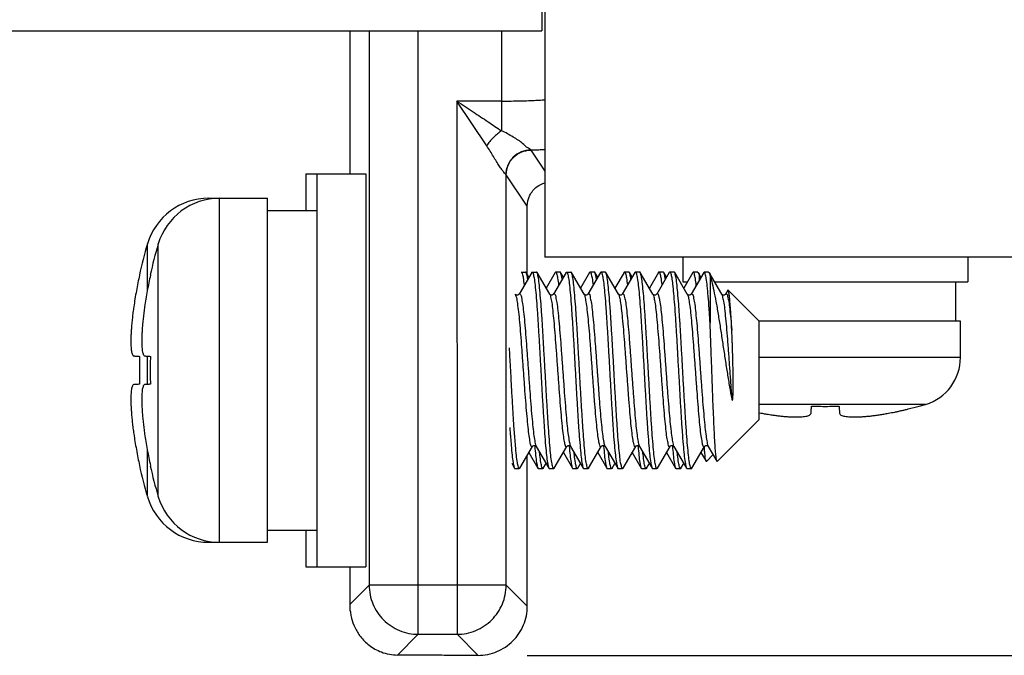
# Model space of a CAD drawing. Header units: millimetres. Extents: x -630 to 1463, y 209 to 1094.
# Tile 27 of 42: x -275 to -255, y 538 to 551. Entities that reach past the tile are written whole.
import ezdxf

# ---------------------------------------------------------------- set-up
doc = ezdxf.new("R2010")
doc.units = ezdxf.units.MM
doc.header["$LTSCALE"] = 32.67
doc.header["$PDMODE"] = 3
doc.header["$PDSIZE"] = 0.3125
doc.layers.get('0').update_dxf_attribs({"linetype": 'CONTINUOUS'})
doc.layers.get('Defpoints').update_dxf_attribs({"linetype": 'CONTINUOUS'})
doc.layers.add('02___PRT_ALL_AXES', color=7, linetype='CONTINUOUS')
doc.layers.add('7_ALL_FEATURES', color=7, linetype='CONTINUOUS')
doc.styles.get("Standard").update_dxf_attribs({"font": 'txt', "width": 0.7})
doc.dimstyles.new('DIMSTYLE_1', dxfattribs={"dimtxt": 5, "dimasz": 0.1875, "dimexe": 0.18, "dimexo": 0.0625, "dimgap": 0.09, "dimtad": 1, "dimdsep": 46, "dimtxsty": 'Standard', "dimblk": '_FILLED', "dimblk1": '_FILLED', "dimblk2": '_FILLED', "dimcen": 0.09, "dimadec": 0, "dimazin": 0, "dimtp": 0.01, "dimtm": 0.01, "dimtfac": 1, "dimtofl": 0, "dimtmove": 0, "dimatfit": 3, "dimldrblk": '_FILLED', "dimfxl": 0, "dimtolj": 1, "dimarcsym": 0})

# ---------------------------------------------------------------- blocks, each defined once
blk = doc.blocks.new('_FILLED')
at = {"color": 0, "linetype": 'ByBlock'}
blk.add_solid([(0, 0), (-1, 0.2), (-1, -0.2)], dxfattribs=at)
blk = doc.blocks.new('*D11')
at = {"color": 0, "linetype": 'Continuous', "lineweight": -2}
for p, q in [((-174.728, 753.87), (-158.276, 753.87)), ((-159.276, 750.37), (-159.276, 541.767)), ((-264.222, 538.267), (-158.276, 538.267))]:
    blk.add_line(p, q, dxfattribs=at)
at = {"layer": 'Defpoints', "color": 0, "linetype": 'Continuous', "lineweight": 0}
for p in [(-175.728, 753.87), (-265.222, 538.267), (-159.276, 538.267)]:
    blk.add_point(p, dxfattribs=at)
at = {"color": 0, "linetype": 'Continuous', "lineweight": -2, "xscale": 3.5, "yscale": 3.5, "zscale": 3.5}
for p, rotation in [((-159.276, 753.87), 90), ((-159.276, 538.267), 270)]:
    blk.add_blockref('_FILLED', p, dxfattribs=dict(at, rotation=rotation))
at = {"color": 0, "linetype": 'Continuous', "insert": (-162.776, 646.069), "char_height": 5, "attachment_point": 5, "rotation": 90}
blk.add_mtext('\\A1;215.6(8.49)', dxfattribs=at)

msp = doc.modelspace()

# ---------------------------------------------------------------- linework, layer by layer
at = {"color": 0, "linetype": 'Continuous'}
for p, q in [((-263.868, 559.542), (-263.867, 546.367)), ((-263.927, 553.567), (-263.927, 550.975)), ((-353.727, 550.975), (-263.927, 550.975)), ((-268.725, 548.067), (-267.504, 548.067)), ((-268.725, 548.067), (-268.725, 547.317)), ((-268.504, 548.067), (-268.504, 547.317)), ((-267.504, 548.067), (-267.504, 543.858)), ((-269.504, 547.317), (-268.504, 547.317)), ((-268.504, 547.317), (-268.504, 540.817)), ((-194.425, 546.369), (-263.867, 546.367)), ((-264.133, 546.058), (-264.39, 545.615)), ((-264.189, 545.961), (-264.246, 546.058)), ((-263.767, 545.615), (-264.024, 546.058)), ((-263.655, 546.058), (-263.839, 545.74)), ((-263.433, 546.058), (-263.69, 545.615)), ((-263.489, 545.961), (-263.546, 546.058)), ((-263.067, 545.615), (-263.324, 546.058)), ((-262.955, 546.058), (-263.139, 545.74)), ((-262.733, 546.058), (-262.99, 545.615)), ((-262.789, 545.961), (-262.846, 546.058)), ((-262.367, 545.615), (-262.624, 546.058)), ((-262.255, 546.058), (-262.439, 545.74)), ((-262.033, 546.058), (-262.29, 545.615)), ((-262.089, 545.961), (-262.146, 546.058)), ((-261.667, 545.615), (-261.924, 546.058)), ((-261.555, 546.058), (-261.739, 545.74)), ((-261.333, 546.058), (-261.59, 545.615)), ((-261.389, 545.961), (-261.446, 546.058)), ((-260.967, 545.615), (-261.224, 546.058)), ((-260.855, 546.058), (-261.039, 545.74)), ((-260.633, 546.058), (-260.89, 545.615)), ((-260.689, 545.961), (-260.746, 546.058)), ((-260.725, 545.989), (-260.725, 545.899)), ((-260.267, 545.615), (-260.524, 546.058)), ((-260.504, 545.989), (-260.504, 545.035)), ((-260.143, 545.696), (-260.19, 545.615)), ((-259.504, 545.068), (-260.135, 545.699)), ((-259.504, 543.068), (-259.504, 545.068)), ((-272.11, 543.784), (-272.111, 543.784)), ((-271.888, 543.784), (-271.889, 543.784)), ((-267.504, 543.858), (-267.504, 540.067)), ((-259.504, 543.068), (-260.357, 542.214)), ((-264.374, 542.077), (-264.117, 542.52)), ((-264.189, 542.395), (-264.005, 542.077)), ((-264.117, 542.52), (-264.116, 542.521)), ((-264.107, 542.529), (-264.1, 542.533)), ((-264.041, 542.521), (-264.04, 542.52)), ((-264.04, 542.52), (-263.783, 542.077)), ((-263.674, 542.077), (-263.417, 542.52)), ((-263.489, 542.395), (-263.305, 542.077)), ((-263.417, 542.52), (-263.416, 542.521)), ((-263.407, 542.529), (-263.4, 542.533)), ((-263.341, 542.521), (-263.34, 542.52)), ((-263.34, 542.52), (-263.083, 542.077)), ((-262.974, 542.077), (-262.717, 542.52)), ((-262.789, 542.395), (-262.605, 542.077)), ((-262.717, 542.52), (-262.716, 542.521)), ((-262.707, 542.529), (-262.7, 542.533)), ((-262.641, 542.521), (-262.64, 542.52)), ((-262.64, 542.52), (-262.383, 542.077)), ((-262.274, 542.077), (-262.017, 542.52)), ((-262.089, 542.395), (-261.905, 542.077)), ((-262.017, 542.52), (-262.016, 542.521)), ((-262.007, 542.529), (-262, 542.533)), ((-261.941, 542.521), (-261.94, 542.52)), ((-261.94, 542.52), (-261.683, 542.077)), ((-261.574, 542.077), (-261.317, 542.52)), ((-261.389, 542.395), (-261.205, 542.077)), ((-261.242, 542.522), (-261.24, 542.52)), ((-261.24, 542.52), (-260.983, 542.077)), ((-260.874, 542.077), (-260.617, 542.52)), ((-260.689, 542.395), (-260.586, 542.217)), ((-260.617, 542.52), (-260.616, 542.521)), ((-260.607, 542.529), (-260.6, 542.533)), ((-260.541, 542.521), (-260.54, 542.52)), ((-260.54, 542.52), (-260.364, 542.217)), ((-264.54, 542.175), (-264.483, 542.077)), ((-263.896, 542.077), (-263.839, 542.174)), ((-263.196, 542.077), (-263.139, 542.174)), ((-262.496, 542.077), (-262.439, 542.174)), ((-261.796, 542.077), (-261.739, 542.174)), ((-261.096, 542.077), (-261.039, 542.174)), ((-260.442, 542.351), (-260.579, 542.214)), ((-269.504, 540.817), (-268.504, 540.817)), ((-268.725, 540.817), (-268.725, 540.067)), ((-268.504, 540.817), (-268.504, 540.067)), ((-268.725, 540.067), (-267.504, 540.067))]:
    msp.add_line(p, q, dxfattribs=at)
for points in [[(-264.39, 545.615), (-264.39, 545.615), (-264.391, 545.614), (-264.394, 545.611), (-264.399, 545.607), (-264.407, 545.602), (-264.416, 545.599), (-264.428, 545.597), (-264.44, 545.598), (-264.45, 545.602), (-264.457, 545.606), (-264.463, 545.61), (-264.466, 545.614), (-264.467, 545.615)], [(-263.69, 545.615), (-263.69, 545.615), (-263.691, 545.614), (-263.694, 545.611), (-263.699, 545.607), (-263.707, 545.602), (-263.716, 545.599), (-263.728, 545.597), (-263.74, 545.598), (-263.75, 545.602), (-263.757, 545.606), (-263.763, 545.61), (-263.766, 545.614), (-263.767, 545.615)], [(-262.99, 545.615), (-262.99, 545.615), (-262.991, 545.614), (-262.994, 545.611), (-262.999, 545.607), (-263.007, 545.602), (-263.016, 545.599), (-263.028, 545.597), (-263.04, 545.598), (-263.05, 545.602), (-263.057, 545.606), (-263.063, 545.61), (-263.066, 545.614), (-263.067, 545.615)], [(-262.29, 545.615), (-262.29, 545.615), (-262.291, 545.614), (-262.294, 545.611), (-262.299, 545.607), (-262.307, 545.602), (-262.316, 545.599), (-262.328, 545.597), (-262.34, 545.598), (-262.35, 545.602), (-262.357, 545.606), (-262.363, 545.61), (-262.366, 545.614), (-262.367, 545.615)], [(-261.59, 545.615), (-261.59, 545.615), (-261.591, 545.614), (-261.594, 545.611), (-261.599, 545.607), (-261.607, 545.602), (-261.616, 545.599), (-261.628, 545.597), (-261.64, 545.598), (-261.65, 545.602), (-261.657, 545.606), (-261.663, 545.61), (-261.666, 545.614), (-261.667, 545.615)], [(-260.89, 545.615), (-260.89, 545.615), (-260.891, 545.614), (-260.894, 545.611), (-260.899, 545.607), (-260.907, 545.602), (-260.916, 545.599), (-260.928, 545.597), (-260.94, 545.598), (-260.95, 545.602), (-260.957, 545.606), (-260.963, 545.61), (-260.966, 545.614), (-260.967, 545.615)], [(-260.19, 545.615), (-260.19, 545.615), (-260.191, 545.614), (-260.194, 545.611), (-260.2, 545.606), (-260.209, 545.601), (-260.22, 545.598), (-260.232, 545.597), (-260.243, 545.599), (-260.253, 545.603), (-260.259, 545.607), (-260.263, 545.611), (-260.266, 545.614), (-260.267, 545.615)], [(-264.116, 542.521), (-264.112, 542.525), (-264.107, 542.529)], [(-264.1, 542.533), (-264.09, 542.537), (-264.078, 542.538)], [(-264.078, 542.538), (-264.066, 542.536), (-264.057, 542.533), (-264.049, 542.528), (-264.044, 542.524), (-264.041, 542.521)], [(-263.416, 542.521), (-263.412, 542.525), (-263.407, 542.529)], [(-263.4, 542.533), (-263.39, 542.537), (-263.378, 542.538)], [(-263.378, 542.538), (-263.366, 542.536), (-263.357, 542.533), (-263.349, 542.528), (-263.344, 542.524), (-263.341, 542.521)], [(-262.716, 542.521), (-262.712, 542.525), (-262.707, 542.529)], [(-262.7, 542.533), (-262.69, 542.537), (-262.678, 542.538)], [(-262.678, 542.538), (-262.666, 542.536), (-262.657, 542.533), (-262.649, 542.528), (-262.644, 542.524), (-262.641, 542.521)], [(-262.016, 542.521), (-262.012, 542.525), (-262.007, 542.529)], [(-262, 542.533), (-261.99, 542.537), (-261.978, 542.538)], [(-261.978, 542.538), (-261.966, 542.536), (-261.957, 542.533), (-261.949, 542.528), (-261.944, 542.524), (-261.941, 542.521)], [(-261.317, 542.52), (-261.316, 542.521), (-261.312, 542.525), (-261.306, 542.53), (-261.297, 542.534), (-261.286, 542.537), (-261.274, 542.538), (-261.263, 542.535), (-261.255, 542.532), (-261.248, 542.528), (-261.244, 542.524), (-261.242, 542.522)], [(-260.616, 542.521), (-260.612, 542.525), (-260.607, 542.529)], [(-260.6, 542.533), (-260.59, 542.537), (-260.578, 542.538)], [(-260.578, 542.538), (-260.566, 542.536), (-260.557, 542.533), (-260.549, 542.528), (-260.544, 542.524), (-260.541, 542.521)]]:
    msp.add_lwpolyline(points, dxfattribs=at)
for points, start_tangent, end_tangent in [([(-272.11, 546.005), (-272.143, 545.847), (-272.174, 545.683), (-272.203, 545.518), (-272.227, 545.36)], (-0.214904, -0.976635), (-0.143321, -0.989676)), ([(-272.114, 546.008), (-272.112, 546.007), (-272.11, 546.005)], (0.879829, -0.47529), (0.881529, -0.472129)), ([(-271.888, 546.005), (-271.921, 545.847), (-271.953, 545.683), (-271.981, 545.518), (-272.006, 545.36)], (-0.214904, -0.976635), (-0.143321, -0.989676)), ([(-271.892, 546.007), (-271.89, 546.007), (-271.888, 546.005)], (0.879829, -0.47529), (0.881529, -0.472129)), ([(-264.344, 546.067), (-264.325, 546.037), (-264.305, 545.947), (-264.286, 545.801), (-264.285, 545.796)], (1, -0.000012), (0.107315, -0.994225)), ([(-264.244, 546.059), (-264.256, 546.067)], (-0.492467, 0.870331), (-1, 0.000012)), ([(-264.213, 545.92), (-264.217, 545.946), (-264.237, 546.037), (-264.244, 546.059)], (-0.151001, 0.988534), (-0.492467, 0.870331)), ([(-264.135, 546.059), (-264.122, 546.067)], (0.492511, 0.870306), (1, 0.000004)), ([(-264.122, 546.067), (-264.108, 546.055)], (1, -0.000012), (0.377629, -0.925957)), ([(-264.108, 546.055), (-264.103, 546.037), (-264.084, 545.947), (-264.064, 545.801), (-264.045, 545.603), (-264.025, 545.355), (-264.006, 545.065), (-263.986, 544.747), (-263.967, 544.412), (-263.947, 544.067), (-263.928, 543.721), (-263.909, 543.387), (-263.889, 543.069), (-263.869, 542.779), (-263.85, 542.531), (-263.83, 542.333), (-263.811, 542.187), (-263.792, 542.098), (-263.785, 542.076)], (0.377629, -0.925957), (0.491327, -0.870975)), ([(-264.023, 546.059), (-264.035, 546.067)], (-0.492467, 0.870331), (-1, 0.000012)), ([(-263.699, 542.08), (-263.704, 542.098), (-263.724, 542.189), (-263.744, 542.338), (-263.763, 542.537), (-263.782, 542.781), (-263.802, 543.066), (-263.821, 543.38), (-263.84, 543.715), (-263.86, 544.065), (-263.88, 544.415), (-263.899, 544.75), (-263.918, 545.064), (-263.938, 545.351), (-263.957, 545.598), (-263.976, 545.797), (-263.996, 545.946), (-264.016, 546.037), (-264.023, 546.059)], (-0.37911, 0.925351), (-0.492467, 0.870331)), ([(-263.656, 546.059), (-263.644, 546.068)], (0.483511, 0.875338), (1, 0.000005)), ([(-263.644, 546.068), (-263.63, 546.055)], (1, -0.000012), (0.378073, -0.925776)), ([(-263.63, 546.055), (-263.625, 546.037), (-263.605, 545.946), (-263.585, 545.796)], (0.378073, -0.925776), (0.10704, -0.994255)), ([(-263.544, 546.059), (-263.556, 546.068)], (-0.492611, 0.87025), (-1, 0.000012)), ([(-263.513, 545.92), (-263.517, 545.946), (-263.537, 546.037), (-263.544, 546.059)], (-0.151046, 0.988527), (-0.492611, 0.87025)), ([(-263.434, 546.059), (-263.422, 546.067)], (0.483511, 0.875338), (1, 0.000005)), ([(-263.422, 546.067), (-263.408, 546.055)], (1, -0.000012), (0.378073, -0.925776)), ([(-263.408, 546.055), (-263.403, 546.037), (-263.383, 545.946), (-263.364, 545.797), (-263.345, 545.598), (-263.325, 545.351), (-263.306, 545.064), (-263.286, 544.75), (-263.267, 544.415), (-263.247, 544.065), (-263.228, 543.715), (-263.208, 543.38), (-263.189, 543.066), (-263.17, 542.781), (-263.15, 542.537), (-263.131, 542.338), (-263.111, 542.189), (-263.092, 542.098), (-263.085, 542.076)], (0.378073, -0.925776), (0.491879, -0.870664)), ([(-263.323, 546.059), (-263.335, 546.067)], (-0.492611, 0.87025), (-1, 0.000012)), ([(-262.999, 542.08), (-263.004, 542.098), (-263.024, 542.189), (-263.044, 542.338), (-263.063, 542.537), (-263.082, 542.784), (-263.102, 543.071), (-263.121, 543.385), (-263.141, 543.719), (-263.16, 544.07), (-263.18, 544.42), (-263.199, 544.755), (-263.218, 545.069), (-263.238, 545.354), (-263.257, 545.598), (-263.276, 545.797), (-263.296, 545.946), (-263.316, 546.037), (-263.323, 546.059)], (-0.379539, 0.925176), (-0.492611, 0.87025)), ([(-262.956, 546.059), (-262.944, 546.068)], (0.492101, 0.870538), (1, 0.000004)), ([(-262.944, 546.068), (-262.93, 546.055)], (1, -0.000012), (0.377798, -0.925888)), ([(-262.93, 546.055), (-262.925, 546.037), (-262.905, 545.946), (-262.885, 545.796)], (0.377798, -0.925888), (0.107018, -0.994257)), ([(-262.844, 546.059), (-262.856, 546.068)], (-0.492231, 0.870465), (-1, 0.000012)), ([(-262.813, 545.92), (-262.818, 545.947), (-262.837, 546.037), (-262.844, 546.059)], (-0.150617, 0.988592), (-0.492231, 0.870465)), ([(-262.735, 546.059), (-262.722, 546.068)], (0.492101, 0.870538), (1, 0.000004)), ([(-262.722, 546.068), (-262.708, 546.055)], (1, -0.000012), (0.377798, -0.925888)), ([(-262.708, 546.055), (-262.703, 546.037), (-262.683, 545.946), (-262.664, 545.797), (-262.645, 545.598), (-262.625, 545.354), (-262.606, 545.069), (-262.587, 544.755), (-262.567, 544.42), (-262.548, 544.07), (-262.528, 543.719), (-262.509, 543.385), (-262.489, 543.071), (-262.47, 542.784), (-262.45, 542.537), (-262.431, 542.338), (-262.411, 542.189), (-262.392, 542.098), (-262.385, 542.076)], (0.377798, -0.925888), (0.491658, -0.870789)), ([(-262.623, 546.059), (-262.635, 546.068)], (-0.492231, 0.870465), (-1, 0.000012)), ([(-262.299, 542.08), (-262.304, 542.098), (-262.324, 542.187), (-262.343, 542.333), (-262.362, 542.531), (-262.382, 542.779), (-262.402, 543.069), (-262.421, 543.387), (-262.441, 543.722), (-262.46, 544.067), (-262.479, 544.413), (-262.499, 544.748), (-262.518, 545.065), (-262.538, 545.355), (-262.558, 545.603), (-262.577, 545.801), (-262.596, 545.947), (-262.616, 546.037), (-262.623, 546.059)], (-0.379153, 0.925334), (-0.492231, 0.870465)), ([(-262.256, 546.059), (-262.244, 546.068)], (0.492519, 0.870302), (1, 0.000004)), ([(-262.244, 546.068), (-262.23, 546.055)], (1, -0.000012), (0.377665, -0.925942)), ([(-262.23, 546.055), (-262.225, 546.037), (-262.205, 545.947), (-262.186, 545.801), (-262.185, 545.796)], (0.377665, -0.925942), (0.107322, -0.994224)), ([(-262.145, 546.059), (-262.156, 546.068)], (-0.483167, 0.875528), (-1, 0.000012)), ([(-262.113, 545.92), (-262.119, 545.955), (-262.138, 546.04), (-262.145, 546.059)], (-0.147999, 0.988987), (-0.483167, 0.875528)), ([(-262.035, 546.059), (-262.022, 546.068)], (0.492519, 0.870302), (1, 0.000004)), ([(-262.022, 546.068), (-262.008, 546.055)], (1, -0.000012), (0.377665, -0.925942)), ([(-262.008, 546.055), (-262.003, 546.037), (-261.984, 545.947), (-261.964, 545.801), (-261.945, 545.603), (-261.925, 545.355), (-261.906, 545.065), (-261.886, 544.748), (-261.867, 544.413), (-261.847, 544.067), (-261.828, 543.722), (-261.809, 543.387), (-261.789, 543.069), (-261.769, 542.779), (-261.75, 542.531), (-261.731, 542.333), (-261.711, 542.187), (-261.692, 542.098), (-261.685, 542.076)], (0.377665, -0.925942), (0.491361, -0.870956)), ([(-261.923, 546.059), (-261.935, 546.068)], (-0.483167, 0.875528), (-1, 0.000012)), ([(-261.804, 544.833), (-261.822, 545.131), (-261.841, 545.401), (-261.86, 545.632), (-261.879, 545.817), (-261.897, 545.955), (-261.916, 546.04), (-261.923, 546.059)], (-0.060176, 0.998188), (-0.483167, 0.875528)), ([(-261.556, 546.059), (-261.544, 546.068)], (0.492576, 0.870269), (1, 0.000004)), ([(-261.544, 546.068), (-261.53, 546.056)], (1, -0.000012), (0.396702, -0.917948)), ([(-261.53, 546.056), (-261.525, 546.04), (-261.507, 545.955), (-261.488, 545.817), (-261.485, 545.796)], (0.396702, -0.917948), (0.108893, -0.994054)), ([(-261.444, 546.059), (-261.456, 546.068)], (-0.492605, 0.870253), (-1, 0.000012)), ([(-261.413, 545.92), (-261.417, 545.946), (-261.437, 546.037), (-261.444, 546.059)], (-0.151043, 0.988527), (-0.492605, 0.870253)), ([(-261.335, 546.059), (-261.322, 546.068)], (0.492576, 0.870269), (1, 0.000004)), ([(-261.322, 546.068), (-261.309, 546.056)], (1, -0.000012), (0.396702, -0.917948)), ([(-261.309, 546.056), (-261.304, 546.04), (-261.285, 545.955), (-261.266, 545.817), (-261.248, 545.632), (-261.229, 545.401), (-261.21, 545.131), (-261.191, 544.833)], (0.396702, -0.917948), (0.060176, -0.998188)), ([(-261.223, 546.059), (-261.235, 546.068)], (-0.492605, 0.870253), (-1, 0.000012)), ([(-260.899, 542.08), (-260.904, 542.098), (-260.924, 542.189), (-260.943, 542.338), (-260.963, 542.537), (-260.982, 542.784), (-261.002, 543.071), (-261.021, 543.385), (-261.041, 543.719), (-261.06, 544.07), (-261.08, 544.42), (-261.099, 544.755), (-261.118, 545.069), (-261.138, 545.354), (-261.157, 545.598), (-261.176, 545.797), (-261.196, 545.946), (-261.216, 546.037), (-261.223, 546.059)], (-0.379866, 0.925041), (-0.492605, 0.870253)), ([(-260.844, 546.067), (-260.853, 546.058)], (-0.946142, -0.323752), (-0.549029, -0.835803)), ([(-260.785, 545.796), (-260.803, 545.936), (-260.823, 546.032), (-260.842, 546.067), (-260.844, 546.067)], (-0.116676, 0.99317), (-0.946142, -0.323752)), ([(-260.758, 546.063), (-260.747, 546.057)], (0.962381, -0.271704), (0.807618, -0.589706)), ([(-260.747, 546.057), (-260.744, 546.056), (-260.725, 545.989)], (0.807618, -0.589706), (0.197032, -0.980397)), ([(-260.725, 545.989), (-260.707, 545.93)], (0.310373, -0.950615), (0.274499, -0.961587)), ([(-260.622, 546.067), (-260.632, 546.057)], (-0.946142, -0.323752), (-0.549029, -0.835803)), ([(-260.504, 545.035), (-260.523, 545.325), (-260.543, 545.577), (-260.562, 545.783), (-260.582, 545.936), (-260.601, 546.032), (-260.621, 546.067), (-260.622, 546.067)], (-0.063498, 0.997982), (-0.946142, -0.323752)), ([(-260.536, 546.063), (-260.525, 546.057)], (0.962381, -0.271704), (0.807618, -0.589706)), ([(-260.525, 546.057), (-260.523, 546.056), (-260.504, 545.989)], (0.807618, -0.589706), (0.197032, -0.980397)), ([(-260.504, 545.989), (-260.461, 545.836), (-260.418, 545.64), (-260.374, 545.409), (-260.33, 545.146), (-260.286, 544.864), (-260.242, 544.575), (-260.197, 544.284), (-260.153, 544), (-260.108, 543.732), (-260.063, 543.488)], (0.310373, -0.950615), (0.191699, -0.981454)), ([(-264.467, 545.615), (-264.466, 545.613), (-264.445, 545.546), (-264.424, 545.427), (-264.402, 545.258), (-264.381, 545.047), (-264.36, 544.8), (-264.339, 544.528), (-264.318, 544.238), (-264.297, 543.943), (-264.276, 543.652), (-264.255, 543.376), (-264.233, 543.125), (-264.212, 542.908), (-264.191, 542.732), (-264.17, 542.604), (-264.149, 542.529), (-264.128, 542.508), (-264.116, 542.519)], (0.743058, -0.669227), (0.461053, 0.887373)), ([(-264.394, 545.617), (-264.383, 545.625), (-264.362, 545.613), (-264.341, 545.546), (-264.32, 545.427), (-264.299, 545.258), (-264.277, 545.047), (-264.256, 544.8), (-264.235, 544.528), (-264.214, 544.238), (-264.193, 543.943), (-264.172, 543.652), (-264.151, 543.376), (-264.129, 543.125), (-264.108, 542.908), (-264.087, 542.732), (-264.066, 542.604), (-264.054, 542.547)], (0.520819, 0.853667), (0.379687, -0.925115)), ([(-263.766, 545.616), (-263.747, 545.558), (-263.726, 545.444), (-263.705, 545.281), (-263.684, 545.075), (-263.663, 544.832), (-263.642, 544.562), (-263.621, 544.274), (-263.599, 543.979), (-263.578, 543.687), (-263.557, 543.409), (-263.536, 543.154), (-263.515, 542.932), (-263.494, 542.751), (-263.472, 542.617), (-263.451, 542.535), (-263.43, 542.508), (-263.417, 542.52)], (0.818117, -0.575052), (0.503875, 0.863777)), ([(-263.693, 545.618), (-263.686, 545.622), (-263.664, 545.618), (-263.643, 545.558), (-263.622, 545.444), (-263.601, 545.281), (-263.58, 545.075), (-263.559, 544.832), (-263.538, 544.562), (-263.517, 544.274), (-263.495, 543.979), (-263.474, 543.687), (-263.453, 543.409), (-263.432, 543.154), (-263.411, 542.932), (-263.39, 542.751), (-263.369, 542.617), (-263.347, 542.535), (-263.341, 542.522)], (0.737253, 0.675617), (0.506063, -0.862497)), ([(-263.065, 545.618), (-263.05, 545.568), (-263.029, 545.461), (-263.008, 545.304), (-262.987, 545.102), (-262.965, 544.864), (-262.944, 544.597), (-262.923, 544.31), (-262.902, 544.016), (-262.881, 543.723), (-262.86, 543.442), (-262.839, 543.184), (-262.817, 542.957), (-262.796, 542.771), (-262.775, 542.631), (-262.754, 542.542), (-262.733, 542.508), (-262.718, 542.52)], (0.787658, -0.616113), (0.583396, 0.812188)), ([(-262.991, 545.617), (-262.988, 545.619), (-262.967, 545.621), (-262.946, 545.568), (-262.925, 545.461), (-262.904, 545.304), (-262.883, 545.102), (-262.861, 544.864), (-262.84, 544.597), (-262.819, 544.31), (-262.798, 544.016), (-262.777, 543.723), (-262.756, 543.442), (-262.735, 543.184), (-262.713, 542.957), (-262.692, 542.771), (-262.671, 542.631), (-262.65, 542.542)], (0.825614, 0.564235), (0.316976, -0.948433)), ([(-262.364, 545.618), (-262.352, 545.577), (-262.331, 545.477), (-262.31, 545.326), (-262.289, 545.129), (-262.268, 544.895), (-262.247, 544.631), (-262.226, 544.346), (-262.205, 544.052), (-262.183, 543.758), (-262.162, 543.475), (-262.141, 543.214), (-262.12, 542.983), (-262.099, 542.791), (-262.078, 542.645), (-262.057, 542.55), (-262.035, 542.509), (-262.018, 542.521)], (0.569577, -0.821938), (0.684477, 0.729035)), ([(-262.29, 545.615), (-262.27, 545.624), (-262.249, 545.577), (-262.227, 545.477), (-262.206, 545.326), (-262.185, 545.129), (-262.164, 544.895), (-262.143, 544.631), (-262.122, 544.346), (-262.101, 544.052), (-262.08, 543.758), (-262.058, 543.475), (-262.037, 543.214), (-262.016, 542.983), (-261.995, 542.791), (-261.974, 542.645), (-261.953, 542.55)], (0.769959, 0.638093), (0.232613, -0.972569)), ([(-261.665, 545.616), (-261.655, 545.586), (-261.634, 545.492), (-261.613, 545.347), (-261.592, 545.156), (-261.571, 544.925), (-261.549, 544.664)], (0.463018, -0.886349), (0.077083, -0.997025)), ([(-261.589, 545.614), (-261.572, 545.626), (-261.551, 545.586), (-261.53, 545.492), (-261.509, 545.347), (-261.488, 545.156), (-261.467, 544.925), (-261.446, 544.664)], (0.668651, 0.743577), (0.077083, -0.997025)), ([(-260.968, 545.614), (-260.963, 545.608), (-260.942, 545.536), (-260.921, 545.412), (-260.901, 545.241), (-260.88, 545.028), (-260.859, 544.782), (-260.838, 544.51), (-260.817, 544.223), (-260.796, 543.931), (-260.775, 543.643), (-260.754, 543.37), (-260.733, 543.122), (-260.712, 542.907), (-260.691, 542.733), (-260.67, 542.606), (-260.649, 542.53), (-260.628, 542.508), (-260.616, 542.519)], (0.636103, -0.771604), (0.467846, 0.88381)), ([(-260.892, 545.616), (-260.88, 545.626), (-260.859, 545.608), (-260.838, 545.534), (-260.817, 545.41), (-260.796, 545.238), (-260.775, 545.024), (-260.754, 544.777), (-260.733, 544.505), (-260.713, 544.218), (-260.692, 543.925), (-260.671, 543.637), (-260.65, 543.365), (-260.629, 543.117), (-260.608, 542.903), (-260.587, 542.729), (-260.566, 542.603), (-260.554, 542.547)], (0.457811, 0.889049), (0.377186, -0.926137)), ([(-260.264, 545.618), (-260.252, 545.575), (-260.231, 545.473), (-260.21, 545.322), (-260.189, 545.127), (-260.168, 544.894), (-260.147, 544.633), (-260.126, 544.351), (-260.105, 544.06), (-260.084, 543.769), (-260.063, 543.488)], (0.659544, -0.751666), (0.076769, -0.997049)), ([(-260.191, 545.616), (-260.189, 545.618), (-260.168, 545.622), (-260.147, 545.572), (-260.126, 545.469), (-260.105, 545.316), (-260.084, 545.119), (-260.063, 544.886)], (0.813177, 0.582017), (0.08359, -0.9965)), ([(-260.135, 545.699), (-260.143, 545.696)], (-0.707372, 0.706841), (-0.525051, -0.851071)), ([(-260.063, 544.886), (-260.075, 545.109), (-260.088, 545.303), (-260.099, 545.462), (-260.111, 545.584), (-260.123, 545.664), (-260.135, 545.699)], (-0.051662, 0.998665), (-0.706472, 0.707741)), ([(-272.227, 545.36), (-272.243, 545.246), (-272.256, 545.129), (-272.268, 545.015), (-272.276, 544.911), (-272.282, 544.821), (-272.285, 544.742), (-272.286, 544.667), (-272.285, 544.598), (-272.282, 544.537), (-272.277, 544.484), (-272.27, 544.439), (-272.26, 544.401), (-272.246, 544.372), (-272.227, 544.36)], (-0.143321, -0.989676), (0.997079, -0.076376)), ([(-272.006, 545.36), (-272.021, 545.246), (-272.035, 545.129), (-272.046, 545.015), (-272.055, 544.911), (-272.06, 544.821), (-272.063, 544.742), (-272.064, 544.667), (-272.063, 544.598), (-272.061, 544.537), (-272.056, 544.484), (-272.049, 544.439), (-272.039, 544.401), (-272.025, 544.372), (-272.006, 544.36)], (-0.143321, -0.989676), (0.997079, -0.076376)), ([(-260.364, 542.217), (-260.368, 542.227), (-260.38, 542.289), (-260.391, 542.399), (-260.403, 542.551), (-260.414, 542.744), (-260.425, 542.972), (-260.436, 543.231), (-260.448, 543.513), (-260.459, 543.814), (-260.47, 544.127), (-260.482, 544.44), (-260.493, 544.744), (-260.504, 545.035)], (-0.530973, 0.847389), (-0.03953, 0.999218)), ([(-261.6, 542.081), (-261.605, 542.099), (-261.625, 542.195), (-261.645, 542.351), (-261.665, 542.558), (-261.684, 542.812), (-261.704, 543.108), (-261.724, 543.433), (-261.744, 543.779), (-261.764, 544.139), (-261.784, 544.496), (-261.804, 544.833)], (-0.368561, 0.929604), (-0.060176, 0.998188)), ([(-261.191, 544.833), (-261.172, 544.496), (-261.152, 544.139), (-261.131, 543.779), (-261.112, 543.433), (-261.092, 543.108), (-261.072, 542.812), (-261.052, 542.558), (-261.032, 542.351), (-261.012, 542.195), (-260.992, 542.099), (-260.985, 542.076)], (0.060176, -0.998188), (0.498014, -0.867169)), ([(-260.063, 543.488), (-260.062, 543.483), (-260.061, 543.479), (-260.06, 543.475), (-260.059, 543.471), (-260.058, 543.467), (-260.057, 543.464), (-260.056, 543.462), (-260.055, 543.46), (-260.053, 543.458), (-260.051, 543.458), (-260.049, 543.46), (-260.048, 543.462), (-260.047, 543.466), (-260.046, 543.469), (-260.045, 543.473), (-260.044, 543.478), (-260.044, 543.482), (-260.043, 543.487), (-260.043, 543.491), (-260.042, 543.495), (-260.042, 543.5), (-260.041, 543.505), (-260.041, 543.51), (-260.04, 543.515), (-260.04, 543.522), (-260.039, 543.528), (-260.039, 543.536), (-260.038, 543.544), (-260.038, 543.554), (-260.037, 543.564), (-260.037, 543.575), (-260.036, 543.588), (-260.036, 543.602), (-260.035, 543.617), (-260.035, 543.633), (-260.034, 543.65), (-260.034, 543.668), (-260.034, 543.687), (-260.034, 543.706), (-260.034, 543.726), (-260.033, 543.745), (-260.033, 543.765), (-260.033, 543.784), (-260.033, 543.804), (-260.033, 543.824), (-260.033, 543.845), (-260.034, 543.868), (-260.034, 543.892), (-260.034, 543.919), (-260.034, 543.948), (-260.035, 543.981), (-260.035, 544.018), (-260.036, 544.059), (-260.037, 544.105), (-260.038, 544.156), (-260.039, 544.213), (-260.041, 544.275), (-260.042, 544.344), (-260.045, 544.419), (-260.047, 544.5), (-260.05, 544.587), (-260.054, 544.681), (-260.058, 544.78), (-260.063, 544.886)], (0.191699, -0.981454), (-0.051662, 0.998665)), ([(-261.549, 544.664), (-261.529, 544.385), (-261.508, 544.094), (-261.487, 543.802), (-261.466, 543.52), (-261.445, 543.257), (-261.424, 543.022), (-261.403, 542.824), (-261.382, 542.67), (-261.361, 542.566), (-261.34, 542.514), (-261.319, 542.516), (-261.316, 542.518)], (0.077083, -0.997025), (0.820953, 0.570996)), ([(-261.446, 544.664), (-261.425, 544.385), (-261.404, 544.094), (-261.383, 543.802), (-261.362, 543.519), (-261.341, 543.256), (-261.32, 543.021), (-261.299, 542.824), (-261.278, 542.67), (-261.257, 542.565), (-261.245, 542.519)], (0.077083, -0.997025), (0.667417, -0.744684)), ([(-264.573, 544.298), (-264.579, 544.412), (-264.586, 544.524)], (-0.056006, 0.99843), (-0.057124, 0.998367)), ([(-272.227, 544.36), (-272.203, 544.358), (-272.189, 544.357)], (0.997079, -0.076376), (0.997081, -0.076356)), ([(-272.189, 544.357), (-272.175, 544.356), (-272.166, 544.355)], (0.997081, -0.076356), (0.997068, -0.076527)), ([(-272.166, 544.355), (-272.164, 544.355)], (0.997068, -0.076527), (0.997065, -0.076563)), ([(-272.164, 544.355), (-272.143, 544.354), (-272.142, 544.353)], (0.997065, -0.076563), (0.997035, -0.076954)), ([(-272.142, 544.353), (-272.112, 544.351)], (0.997035, -0.076954), (0.996965, -0.077846)), ([(-272.11, 544.351), (-272.113, 544.162), (-272.113, 543.973), (-272.11, 543.784)], (-0.028849, -0.999584), (0.028896, -0.999582)), ([(-272.112, 544.351), (-272.111, 544.351)], (0.996965, -0.077846), (0.996962, -0.077887)), ([(-272.111, 544.351), (-272.11, 544.351)], (0.996962, -0.077887), (0.996958, -0.077936)), ([(-272.006, 544.36), (-271.981, 544.358), (-271.968, 544.357)], (0.997079, -0.076376), (0.997081, -0.076356)), ([(-271.968, 544.357), (-271.953, 544.356), (-271.945, 544.355)], (0.997081, -0.076356), (0.997068, -0.076527)), ([(-271.945, 544.355), (-271.942, 544.355)], (0.997068, -0.076527), (0.997065, -0.076563)), ([(-271.942, 544.355), (-271.921, 544.353), (-271.92, 544.353)], (0.997065, -0.076563), (0.997035, -0.076954)), ([(-271.92, 544.353), (-271.89, 544.351)], (0.997035, -0.076954), (0.996965, -0.077846)), ([(-271.888, 544.351), (-271.892, 544.162), (-271.892, 543.973), (-271.888, 543.784)], (-0.028849, -0.999584), (0.028896, -0.999582)), ([(-271.89, 544.351), (-271.889, 544.351)], (0.996965, -0.077846), (0.996962, -0.077887)), ([(-271.889, 544.351), (-271.888, 544.351)], (0.996962, -0.077887), (0.996958, -0.077936)), ([(-264.547, 543.836), (-264.56, 544.067), (-264.573, 544.298)], (-0.056029, 0.998429), (-0.056006, 0.99843)), ([(-272.227, 543.775), (-272.246, 543.762), (-272.26, 543.733), (-272.27, 543.696), (-272.277, 543.651), (-272.282, 543.598), (-272.285, 543.537), (-272.286, 543.468), (-272.285, 543.393), (-272.282, 543.315), (-272.276, 543.227), (-272.268, 543.122), (-272.257, 543.007), (-272.243, 542.889), (-272.227, 542.775)], (-0.997078, -0.076395), (0.143367, -0.98967)), ([(-272.191, 543.777), (-272.203, 543.777), (-272.227, 543.775)], (-0.997079, -0.076375), (-0.997078, -0.076395)), ([(-272.166, 543.779), (-272.174, 543.779), (-272.191, 543.777)], (-0.997065, -0.076555), (-0.997079, -0.076375)), ([(-272.163, 543.78), (-272.166, 543.779)], (-0.997063, -0.07659), (-0.997065, -0.076555)), ([(-272.141, 543.781), (-272.143, 543.781), (-272.163, 543.78)], (-0.997032, -0.076988), (-0.997063, -0.07659)), ([(-272.111, 543.784), (-272.141, 543.781)], (-0.996959, -0.077923), (-0.997032, -0.076988)), ([(-272.006, 543.775), (-272.025, 543.762), (-272.039, 543.733), (-272.049, 543.696), (-272.056, 543.651), (-272.06, 543.598), (-272.063, 543.537), (-272.064, 543.468), (-272.063, 543.393), (-272.06, 543.315), (-272.055, 543.227), (-272.047, 543.122), (-272.035, 543.007), (-272.021, 542.889), (-272.006, 542.775)], (-0.997078, -0.076395), (0.143367, -0.98967)), ([(-271.969, 543.777), (-271.981, 543.776), (-272.006, 543.775)], (-0.997079, -0.076375), (-0.997078, -0.076395)), ([(-271.945, 543.779), (-271.953, 543.779), (-271.969, 543.777)], (-0.997065, -0.076555), (-0.997079, -0.076375)), ([(-271.942, 543.78), (-271.945, 543.779)], (-0.997063, -0.07659), (-0.997065, -0.076555)), ([(-271.92, 543.781), (-271.921, 543.781), (-271.942, 543.78)], (-0.997032, -0.076988), (-0.997063, -0.07659)), ([(-271.889, 543.784), (-271.92, 543.781)], (-0.996959, -0.077923), (-0.997032, -0.076988)), ([(-264.475, 542.691), (-264.482, 542.779), (-264.502, 543.069), (-264.521, 543.387), (-264.541, 543.721), (-264.547, 543.836)], (-0.076405, 0.997077), (-0.056029, 0.998429)), ([(-259.504, 543.204), (-259.444, 543.192)], (0.981515, -0.191383), (0.983125, -0.182933)), ([(-259.444, 543.192), (-259.357, 543.177), (-259.324, 543.172)], (0.983125, -0.182933), (0.987087, -0.160187)), ([(-259.324, 543.172), (-259.271, 543.163), (-259.186, 543.151), (-259.103, 543.141), (-259.022, 543.132), (-258.938, 543.125), (-258.853, 543.12), (-258.774, 543.118), (-258.703, 543.119), (-258.639, 543.122), (-258.583, 543.128), (-258.536, 543.137), (-258.495, 543.15), (-258.465, 543.168), (-258.451, 543.193)], (0.987087, -0.160187), (0.076428, 0.997075)), ([(-258.451, 543.193), (-258.45, 543.211)], (0.076428, 0.997075), (0.076509, 0.997069)), ([(-258.45, 543.211), (-258.448, 543.232), (-258.447, 543.246)], (0.076509, 0.997069), (0.076753, 0.99705)), ([(-258.447, 543.247), (-258.445, 543.28), (-258.444, 543.288)], (0.076764, 0.997049), (0.077385, 0.997001)), ([(-258.447, 543.246), (-258.447, 543.247)], (0.076753, 0.99705), (0.076764, 0.997049)), ([(-258.444, 543.288), (-258.441, 543.327)], (0.077385, 0.997001), (0.078419, 0.99692)), ([(-258.441, 543.327), (-258.44, 543.339)], (0.078419, 0.99692), (0.078834, 0.996888)), ([(-258.44, 543.339), (-258.254, 543.334), (-258.068, 543.334), (-257.882, 543.339)], (0.999355, -0.035922), (0.999353, 0.035968)), ([(-257.882, 543.339), (-257.88, 543.319)], (0.079425, -0.996841), (0.078784, -0.996892)), ([(-257.88, 543.319), (-257.88, 543.318), (-257.879, 543.308)], (0.078784, -0.996892), (0.078487, -0.996915)), ([(-257.879, 543.308), (-257.879, 543.3)], (0.078487, -0.996915), (0.078298, -0.99693)), ([(-257.879, 543.3), (-257.878, 543.298), (-257.877, 543.281)], (0.078298, -0.99693), (0.077908, -0.996961)), ([(-257.877, 543.281), (-257.877, 543.279), (-257.875, 543.261), (-257.874, 543.243), (-257.873, 543.226), (-257.871, 543.209), (-257.87, 543.193)], (0.077908, -0.996961), (0.077302, -0.997008)), ([(-257.87, 543.193), (-257.857, 543.168), (-257.826, 543.15), (-257.785, 543.137), (-257.739, 543.128), (-257.685, 543.122), (-257.623, 543.119), (-257.554, 543.118), (-257.479, 543.12), (-257.397, 543.124), (-257.314, 543.131), (-257.23, 543.139), (-257.145, 543.15), (-257.057, 543.162), (-256.967, 543.177)], (0.077302, -0.997008), (0.986126, 0.166001)), ([(-256.967, 543.177), (-256.877, 543.193)], (0.986126, 0.166001), (0.983117, 0.182978)), ([(-256.877, 543.193), (-256.748, 543.218)], (0.983117, 0.182978), (0.979508, 0.201403)), ([(-256.748, 543.218), (-256.681, 543.232), (-256.614, 543.247)], (0.979508, 0.201403), (0.975374, 0.220556)), ([(-256.614, 543.247), (-256.544, 543.263)], (0.975374, 0.220556), (0.973072, 0.230501)), ([(-256.544, 543.263), (-256.473, 543.28), (-256.252, 543.339)], (0.973072, 0.230501), (0.96229, 0.272025)), ([(-256.252, 543.339), (-256.251, 543.336), (-256.25, 543.334)], (0.478299, -0.878197), (0.482865, -0.875695)), ([(-272.227, 542.775), (-272.203, 542.617), (-272.174, 542.453), (-272.143, 542.288), (-272.109, 542.129)], (0.143367, -0.98967), (0.21495, -0.976625)), ([(-272.006, 542.775), (-271.981, 542.617), (-271.953, 542.453), (-271.921, 542.288), (-271.888, 542.129)], (0.143367, -0.98967), (0.21495, -0.976625)), ([(-264.578, 542.905), (-264.57, 542.784), (-264.563, 542.697)], (0.068402, -0.997658), (0.076127, -0.997098)), ([(-264.563, 542.697), (-264.55, 542.537), (-264.531, 542.338), (-264.511, 542.189), (-264.492, 542.098), (-264.485, 542.076)], (0.076127, -0.997098), (0.491833, -0.87069)), ([(-264.399, 542.08), (-264.404, 542.098), (-264.424, 542.187), (-264.443, 542.333), (-264.462, 542.531), (-264.475, 542.691)], (-0.379198, 0.925315), (-0.076405, 0.997077)), ([(-264.072, 542.537), (-264.071, 542.531)], (0.086854, -0.996221), (0.087358, -0.996177)), ([(-264.071, 542.531), (-264.07, 542.519)], (0.087358, -0.996177), (0.088455, -0.99608)), ([(-264.07, 542.519), (-264.052, 542.333), (-264.033, 542.187), (-264.013, 542.098), (-264.006, 542.076)], (0.088455, -0.99608), (0.491327, -0.870975)), ([(-264.054, 542.547), (-264.045, 542.529), (-264.039, 542.521)], (0.379687, -0.925115), (0.609363, -0.792892)), ([(-263.921, 542.08), (-263.926, 542.098), (-263.946, 542.189), (-263.965, 542.338), (-263.972, 542.402)], (-0.37911, 0.925351), (-0.100231, 0.994964)), ([(-263.372, 542.537), (-263.37, 542.519)], (0.086904, -0.996217), (0.088482, -0.996078)), ([(-263.37, 542.519), (-263.353, 542.338), (-263.333, 542.189), (-263.313, 542.098), (-263.306, 542.076)], (0.088482, -0.996078), (0.491879, -0.870664)), ([(-263.341, 542.522), (-263.34, 542.52)], (0.506063, -0.862497), (0.522014, -0.852937)), ([(-263.221, 542.08), (-263.226, 542.098), (-263.245, 542.189), (-263.265, 542.338), (-263.272, 542.402)], (-0.379539, 0.925176), (-0.100239, 0.994963)), ([(-262.672, 542.537), (-262.67, 542.519)], (0.086906, -0.996217), (0.088478, -0.996078)), ([(-262.67, 542.519), (-262.653, 542.338), (-262.633, 542.189), (-262.613, 542.098), (-262.606, 542.076)], (0.088478, -0.996078), (0.491658, -0.870789)), ([(-262.65, 542.542), (-262.641, 542.52)], (0.316976, -0.948433), (0.466093, -0.884736)), ([(-262.521, 542.08), (-262.526, 542.098), (-262.545, 542.187), (-262.565, 542.333), (-262.572, 542.402)], (-0.379153, 0.925334), (-0.100364, 0.994951)), ([(-261.972, 542.537), (-261.971, 542.531)], (0.086855, -0.996221), (0.087352, -0.996178)), ([(-261.971, 542.531), (-261.97, 542.519)], (0.087352, -0.996178), (0.088456, -0.99608)), ([(-261.97, 542.519), (-261.952, 542.333), (-261.933, 542.188), (-261.913, 542.098), (-261.906, 542.076)], (0.088456, -0.99608), (0.491361, -0.870956)), ([(-261.953, 542.55), (-261.943, 542.519)], (0.232613, -0.972569), (0.466413, -0.884567)), ([(-261.821, 542.081), (-261.826, 542.099), (-261.846, 542.195), (-261.866, 542.351), (-261.872, 542.402)], (-0.368561, 0.929604), (-0.099673, 0.99502)), ([(-261.272, 542.537), (-261.27, 542.519)], (0.087142, -0.996196), (0.088702, -0.996058)), ([(-261.27, 542.519), (-261.254, 542.351), (-261.234, 542.195), (-261.214, 542.099), (-261.206, 542.076)], (0.088702, -0.996058), (0.498014, -0.867169)), ([(-261.245, 542.519), (-261.243, 542.517)], (0.667417, -0.744684), (0.761668, -0.647968)), ([(-261.121, 542.08), (-261.126, 542.098), (-261.145, 542.189), (-261.165, 542.338), (-261.172, 542.402)], (-0.379866, 0.925041), (-0.100248, 0.994962)), ([(-260.621, 542.496), (-260.622, 542.512)], (-0.061968, 0.998078), (-0.05853, 0.998286)), ([(-260.585, 542.217), (-260.59, 542.227), (-260.601, 542.289), (-260.613, 542.399), (-260.621, 542.496)], (-0.530973, 0.847389), (-0.061968, 0.998078)), ([(-260.554, 542.547), (-260.545, 542.529), (-260.539, 542.521)], (0.377186, -0.926137), (0.602254, -0.798304)), ([(-260.579, 542.214), (-260.585, 542.217)], (-0.707791, -0.706422), (-0.530973, 0.847389)), ([(-260.357, 542.214), (-260.364, 542.217)], (-0.707791, -0.706422), (-0.530973, 0.847389)), ([(-272.109, 542.129), (-272.112, 542.128), (-272.114, 542.127)], (-0.881558, -0.472076), (-0.880035, -0.474909)), ([(-271.888, 542.129), (-271.89, 542.128), (-271.892, 542.127)], (-0.881558, -0.472076), (-0.880035, -0.474909)), ([(-264.485, 542.076), (-264.472, 542.067)], (0.491833, -0.87069), (1, 0.000043)), ([(-264.385, 542.067), (-264.399, 542.08)], (-1, -0.000043), (-0.379198, 0.925315)), ([(-264.373, 542.076), (-264.385, 542.067)], (-0.471771, -0.881721), (-1, -0.000059)), ([(-264.006, 542.076), (-263.994, 542.067)], (0.491327, -0.870975), (1, 0.000043)), ([(-263.906, 542.067), (-263.921, 542.08)], (-1, -0.000043), (-0.37911, 0.925351)), ([(-263.894, 542.076), (-263.906, 542.067)], (-0.491413, -0.870927), (-1, -0.000059)), ([(-263.785, 542.076), (-263.772, 542.067)], (0.491327, -0.870975), (1, 0.000043)), ([(-263.685, 542.067), (-263.699, 542.08)], (-1, -0.000043), (-0.37911, 0.925351)), ([(-263.673, 542.076), (-263.685, 542.067)], (-0.491413, -0.870927), (-1, -0.000059)), ([(-263.306, 542.076), (-263.294, 542.068)], (0.491879, -0.870664), (1, 0.000043)), ([(-263.206, 542.068), (-263.221, 542.08)], (-1, -0.000043), (-0.379539, 0.925176)), ([(-263.194, 542.076), (-263.206, 542.068)], (-0.491281, -0.871001), (-1, -0.000059)), ([(-263.085, 542.076), (-263.072, 542.067)], (0.491879, -0.870664), (1, 0.000043)), ([(-262.985, 542.067), (-262.999, 542.08)], (-1, -0.000043), (-0.379539, 0.925176)), ([(-262.973, 542.076), (-262.985, 542.067)], (-0.491281, -0.871001), (-1, -0.000059)), ([(-262.606, 542.076), (-262.594, 542.068)], (0.491658, -0.870789), (1, 0.000043)), ([(-262.506, 542.068), (-262.521, 542.08)], (-1, -0.000043), (-0.379153, 0.925334)), ([(-262.494, 542.076), (-262.506, 542.068)], (-0.49191, -0.870646), (-1, -0.000059)), ([(-262.385, 542.076), (-262.372, 542.068)], (0.491658, -0.870789), (1, 0.000043)), ([(-262.285, 542.068), (-262.299, 542.08)], (-1, -0.000043), (-0.379153, 0.925334)), ([(-262.273, 542.076), (-262.285, 542.068)], (-0.49191, -0.870646), (-1, -0.000059)), ([(-261.906, 542.076), (-261.894, 542.068)], (0.491361, -0.870956), (1, 0.000043)), ([(-261.806, 542.068), (-261.821, 542.081)], (-1, -0.000043), (-0.368561, 0.929604)), ([(-261.794, 542.076), (-261.806, 542.068)], (-0.49138, -0.870945), (-1, -0.000059)), ([(-261.685, 542.076), (-261.672, 542.068)], (0.491361, -0.870956), (1, 0.000043)), ([(-261.585, 542.068), (-261.6, 542.081)], (-1, -0.000043), (-0.368561, 0.929604)), ([(-261.573, 542.076), (-261.585, 542.068)], (-0.49138, -0.870945), (-1, -0.000059)), ([(-261.206, 542.076), (-261.194, 542.068)], (0.498014, -0.867169), (1, 0.000043)), ([(-261.106, 542.068), (-261.121, 542.08)], (-1, -0.000043), (-0.379866, 0.925041)), ([(-261.106, 542.068), (-261.094, 542.076)], (1, 0.000059), (0.487474, 0.873137)), ([(-260.985, 542.076), (-260.972, 542.068)], (0.498014, -0.867169), (1, 0.000043)), ([(-260.885, 542.068), (-260.899, 542.08)], (-1, -0.000043), (-0.379866, 0.925041)), ([(-260.885, 542.068), (-260.873, 542.076)], (1, 0.000059), (0.487474, 0.873137))]:
    msp.add_spline(points, degree=3, dxfattribs=dict(at, start_tangent=start_tangent, end_tangent=end_tangent))
at = {"layer": '02___PRT_ALL_AXES', "color": 0, "linetype": 'Continuous'}
for p, q in [((-270.704, 547.567), (-269.504, 547.567)), ((-270.704, 547.548), (-270.704, 547.567)), ((-270.483, 540.567), (-270.483, 547.567)), ((-269.504, 547.317), (-269.504, 547.567)), ((-269.504, 540.567), (-269.504, 547.317)), ((-271.95, 545.697), (-271.95, 546.639)), ((-271.729, 543.796), (-271.729, 546.639)), ((-261.061, 546.368), (-261.061, 545.868)), ((-255.261, 546.368), (-255.261, 545.868)), ((-264.344, 546.067), (-264.256, 546.067)), ((-264.122, 546.067), (-264.035, 546.067)), ((-263.644, 546.068), (-263.556, 546.068)), ((-263.422, 546.067), (-263.335, 546.067)), ((-262.944, 546.068), (-262.856, 546.068)), ((-262.722, 546.068), (-262.635, 546.068)), ((-262.244, 546.068), (-262.156, 546.068)), ((-262.022, 546.068), (-261.935, 546.068)), ((-261.544, 546.068), (-261.456, 546.068)), ((-261.322, 546.068), (-261.235, 546.068)), ((-260.844, 546.068), (-260.756, 546.068)), ((-260.622, 546.068), (-260.535, 546.068)), ((-261.061, 545.868), (-260.965, 545.868)), ((-260.414, 545.868), (-255.261, 545.868)), ((-255.511, 545.868), (-255.511, 545.068)), ((-255.411, 545.068), (-259.504, 545.068)), ((-255.411, 544.329), (-255.411, 545.068)), ((-271.95, 544.338), (-271.95, 544.356)), ((-271.95, 543.796), (-271.95, 544.338)), ((-255.411, 544.329), (-259.504, 544.329)), ((-271.95, 543.779), (-271.95, 543.796)), ((-271.728, 541.496), (-271.729, 543.796)), ((-256.119, 543.372), (-259.504, 543.372)), ((-256.25, 543.334), (-256.119, 543.372)), ((-271.95, 541.496), (-271.95, 542.438)), ((-264.472, 542.067), (-264.385, 542.067)), ((-263.994, 542.067), (-263.906, 542.067)), ((-263.772, 542.067), (-263.685, 542.067)), ((-263.294, 542.068), (-263.206, 542.068)), ((-263.072, 542.067), (-262.985, 542.067)), ((-262.594, 542.068), (-262.506, 542.068)), ((-262.372, 542.068), (-262.285, 542.068)), ((-261.894, 542.068), (-261.806, 542.068)), ((-261.672, 542.068), (-261.585, 542.068)), ((-261.194, 542.068), (-261.106, 542.068)), ((-260.972, 542.068), (-260.885, 542.068)), ((-270.704, 540.567), (-270.704, 540.587)), ((-270.704, 540.567), (-269.504, 540.567))]:
    msp.add_line(p, q, dxfattribs=at)
for centre, radius, start, end in [((-270.704, 546.267), 1.3, 90.0013, 163.3998), ((-270.483, 546.267), 1.3, 90.0013, 163.3998), ((-263.325, 544.068), 9, 163.3998, 167.5519), ((-263.104, 544.067), 9, 163.3998, 167.5519), ((-256.411, 544.329), 1, 286.9591, 0.0013), ((-263.325, 544.068), 9, 192.4508, 196.6029), ((-263.104, 544.067), 9, 192.4508, 196.6029), ((-270.704, 541.867), 1.3, 196.6029, 270.0013), ((-270.483, 541.867), 1.3, 196.6029, 270.0013)]:
    msp.add_arc(centre, radius, start, end, dxfattribs=at)
at = {"layer": '7_ALL_FEATURES', "color": 0, "linetype": 'Continuous'}
for p, q in [((-267.827, 548.067), (-267.827, 550.975)), ((-267.439, 550.975), (-267.439, 539.695)), ((-266.439, 539.695), (-266.439, 550.975)), ((-264.744, 550.975), (-264.744, 549.546)), ((-264.744, 549.546), (-265.653, 549.546)), ((-265.047, 548.637), (-265.653, 549.546)), ((-265.653, 549.546), (-265.652, 539.695)), ((-264.744, 549.546), (-264.744, 548.94)), ((-264.153, 548.546), (-263.867, 548.12)), ((-264.223, 547.404), (-264.653, 548.046)), ((-264.652, 539.695), (-264.653, 548.046)), ((-264.223, 546.018), (-264.223, 547.404)), ((-264.222, 539.267), (-264.223, 542.338)), ((-267.826, 539.306), (-267.826, 540.067)), ((-267.826, 539.306), (-267.439, 539.695)), ((-264.652, 539.695), (-267.439, 539.695)), ((-266.439, 538.695), (-266.439, 539.695)), ((-265.652, 539.695), (-265.652, 538.695)), ((-264.652, 539.695), (-264.222, 539.267)), ((-266.439, 538.695), (-266.86, 538.273)), ((-266.439, 538.695), (-265.652, 538.695)), ((-265.222, 538.267), (-265.652, 538.695)), ((-265.222, 538.267), (-265.822, 538.267))]:
    msp.add_line(p, q, dxfattribs=at)
for points, start_tangent, end_tangent in [([(-265.653, 549.546), (-265.323, 549.326), (-265.019, 549.124), (-264.744, 548.94)], (0.835401, -0.54964), (0.837433, -0.546541)), ([(-264.744, 549.546), (-264.552, 549.547), (-264.367, 549.55), (-264.196, 549.555), (-264.046, 549.561), (-263.921, 549.569), (-263.867, 549.573)], (1, 0.000023), (0.995464, 0.095135)), ([(-264.744, 548.94), (-264.83, 548.878), (-264.911, 548.805), (-264.985, 548.723), (-265.047, 548.637)], (-0.844969, -0.534816), (-0.534785, -0.844988)), ([(-264.158, 548.549), (-264.195, 548.585), (-264.319, 548.683), (-264.509, 548.814), (-264.744, 548.94)], (0.534559, 0.845131), (-0.911784, 0.41067)), ([(-264.656, 548.049), (-264.673, 548.064), (-264.702, 548.099), (-264.722, 548.124), (-264.743, 548.154), (-264.793, 548.227), (-264.85, 548.317), (-264.911, 548.417), (-264.976, 548.526), (-265.047, 548.637)], (-0.907983, 0.419007), (-0.554755, 0.832014)), ([(-264.158, 548.549), (-264.348, 548.51), (-264.51, 548.402), (-264.618, 548.24), (-264.656, 548.049)], (-0.999997, -0.002246), (-0.002187, -0.999998)), ([(-264.653, 548.046), (-264.614, 548.238), (-264.506, 548.4), (-264.344, 548.508), (-264.153, 548.546)], (0.000436, 1), (1, 0.00048)), ([(-263.867, 548.552), (-263.99, 548.55), (-264.158, 548.549)], (-0.999918, -0.012769), (-0.999968, -0.008044)), ([(-264.158, 548.549), (-264.153, 548.546)], (0.955718, -0.294284), (0.556413, -0.830906)), ([(-264.653, 548.046), (-264.656, 548.049)], (-0.407641, 0.913142), (-0.907836, 0.419326)), ([(-264.223, 547.404), (-264.17, 547.628), (-264.024, 547.804), (-263.868, 547.883)], (-0.000023, 1), (0.956433, 0.291954)), ([(-267.439, 539.695), (-267.362, 539.313), (-267.146, 538.988), (-266.821, 538.772), (-266.439, 538.695)], (0.000327, -1), (1, -0.000281)), ([(-265.652, 538.695), (-265.27, 538.772), (-264.945, 538.988), (-264.729, 539.313), (-264.652, 539.695)], (1, 0.000328), (0.000283, 1)), ([(-267.822, 539.174), (-267.824, 539.21), (-267.825, 539.242), (-267.826, 539.278), (-267.826, 539.306)], (-0.060709, 0.998155), (-0.000023, 1)), ([(-267.822, 539.174), (-267.809, 539.077)], (0.060709, -0.998155), (0.193314, -0.981137)), ([(-265.222, 538.267), (-264.84, 538.344), (-264.515, 538.56), (-264.299, 538.885), (-264.222, 539.267)], (1, 0.000023), (-0.000023, 1)), ([(-267.809, 539.077), (-267.797, 539.022), (-267.731, 538.837), (-267.616, 538.649), (-267.44, 538.474), (-267.191, 538.335), (-266.86, 538.273)], (0.193314, -0.981137), (0.999944, -0.010563)), ([(-265.822, 538.267), (-266.184, 538.268), (-266.534, 538.27), (-266.86, 538.273)], (-1, -0.000023), (-0.999944, 0.010563))]:
    msp.add_spline(points, degree=3, dxfattribs=dict(at, start_tangent=start_tangent, end_tangent=end_tangent))

# ---------------------------------------------------------------- dimensions: what is measured, and where the dimension line sits
at = {"color": 7, "linetype": 'Continuous'}
dim = msp.add_linear_dim(base=(-159.276, 538.267), p1=(-175.728, 753.87), p2=(-265.222, 538.267), angle=90, text='<>(8.49)', dimstyle='DIMSTYLE_1', override={"dimasz": 3.5, "dimexe": 1, "dimexo": 1, "dimgap": 1}, dxfattribs=at)
dim.commit()
dim.dimension.update_dxf_attribs({"geometry": '*D11', "text_midpoint": (-162.776, 646.069)})

doc.saveas('drawing.dxf')
